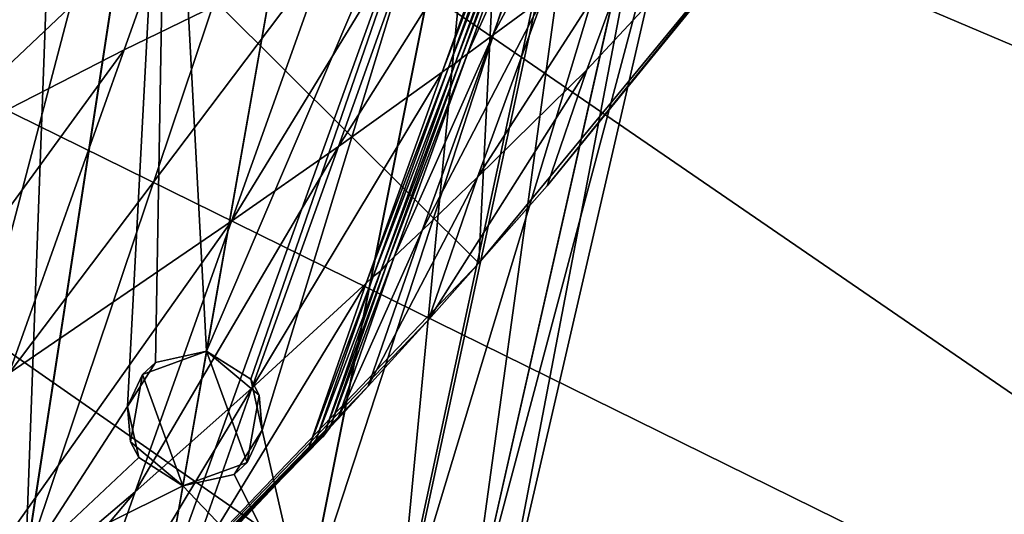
# Model space of a CAD drawing. Header units: metres. Extents: x -1004 to 0, y -808 to 0.
# Tile 83 of 96: x -192 to -135, y -130 to -101. Entities that reach past the tile are written whole.
import ezdxf

# ---------------------------------------------------------------- set-up
doc = ezdxf.new("R2010")
doc.units = ezdxf.units.M

msp = doc.modelspace()

# ---------------------------------------------------------------- linework, layer by layer
at = {"layer": 'top'}
for points in [[(-196.308548, -147.470947, 662.541565), (-191.884094, -88.40519, 664.088562), (-531.962463, -59.26767, 664.851257)], [(-134.881836, -77.855217, 628.364929), (-161.231415, -110.44146, 628.364929), (-158.913422, -103.668037, 613.607727)], [(-161.231415, -110.44146, 628.364929), (-134.881836, -77.855217, 628.364929), (-136.637939, -80.231186, 664.302673)], [(-155.793076, -95.157578, 598.077454), (-134.881836, -77.855217, 628.364929), (-158.913422, -103.668037, 613.607727)], [(-165.217422, -114.976593, 663.392639), (-136.637939, -80.231186, 664.302673), (-163.803314, -86.299629, 664.143738)], [(-161.231415, -110.44146, 628.364929), (-136.637939, -80.231186, 664.302673), (-165.217422, -114.976593, 663.392639)], [(-165.217422, -114.976593, 663.392639), (-163.803314, -86.299629, 664.143738), (-191.884094, -88.40519, 664.088562)], [(-196.308548, -147.470947, 662.541565), (-165.217422, -114.976593, 663.392639), (-191.884094, -88.40519, 664.088562)], [(-161.493332, -99.47467, 590.591187), (-164.411789, -101.63736, 586.862732), (-157.689697, -89.005981, 571.308167)], [(-164.411789, -101.63736, 586.862732), (-160.280548, -90.218239, 565.720398), (-157.689697, -89.005981, 571.308167)], [(-164.411789, -101.63736, 586.862732), (-165.889145, -102.719109, 585.002258), (-160.280548, -90.218239, 565.720398)], [(-165.889145, -102.719109, 585.002258), (-161.59668, -90.833069, 562.934448), (-160.280548, -90.218239, 565.720398)], [(-165.889145, -102.719109, 585.002258), (-166.260712, -102.989204, 584.537598), (-161.59668, -90.833069, 562.934448)], [(-166.260712, -102.989204, 584.537598), (-161.927963, -90.987595, 562.238831), (-161.59668, -90.833069, 562.934448)], [(-168.375259, -94.006638, 549.084045), (-162.924042, -91.452614, 560.153809), (-173.434784, -108.144989, 575.740234)], [(-162.924042, -91.452614, 560.153809), (-167.370544, -103.796814, 583.14447), (-173.434784, -108.144989, 575.740234)], [(-167.001007, -103.522781, 583.608643), (-167.370544, -103.796814, 583.14447), (-162.591537, -91.295715, 560.848511)], [(-167.370544, -103.796814, 583.14447), (-162.924042, -91.452614, 560.153809), (-162.591537, -91.295715, 560.848511)], [(-166.602554, -103.281204, 584.073059), (-167.001007, -103.522781, 583.608643), (-162.250595, -91.149338, 561.543457)], [(-167.001007, -103.522781, 583.608643), (-162.591537, -91.295715, 560.848511), (-162.250595, -91.149338, 561.543457)], [(-166.260712, -102.989204, 584.537598), (-166.602554, -103.281204, 584.073059), (-161.927963, -90.987595, 562.238831)], [(-166.602554, -103.281204, 584.073059), (-162.250595, -91.149338, 561.543457), (-161.927963, -90.987595, 562.238831)], [(-185.96843, -102.480339, 516.390503), (-198.668808, -109.011269, 495.046143), (-182.99617, -94.152084, 497.773163)], [(-182.99617, -94.152084, 497.773163), (-198.668808, -109.011269, 495.046143), (-195.228256, -99.482101, 472.828003)], [(-174.036682, -96.683548, 538.099487), (-185.96843, -102.480339, 516.390503), (-182.99617, -94.152084, 497.773163)], [(-174.036682, -96.683548, 538.099487), (-168.375259, -94.006638, 549.084045), (-179.677704, -112.522308, 568.381958)], [(-168.375259, -94.006638, 549.084045), (-173.434784, -108.144989, 575.740234), (-179.677704, -112.522308, 568.381958)], [(-158.913422, -103.668037, 613.607727), (-165.296967, -109.943359, 609.874268), (-155.793076, -95.157578, 598.077454)], [(-165.296967, -109.943359, 609.874268), (-161.493332, -99.47467, 590.591187), (-155.793076, -95.157578, 598.077454)], [(-179.677704, -112.522308, 568.381958), (-192.68779, -121.405426, 553.818359), (-174.036682, -96.683548, 538.099487)], [(-192.68779, -121.405426, 553.818359), (-185.96843, -102.480339, 516.390503), (-174.036682, -96.683548, 538.099487)], [(-165.296967, -109.943359, 609.874268), (-168.543045, -113.056473, 608.005005), (-161.493332, -99.47467, 590.591187)], [(-168.543045, -113.056473, 608.005005), (-164.411789, -101.63736, 586.862732), (-161.493332, -99.47467, 590.591187)], [(-168.543045, -113.056473, 608.005005), (-170.18161, -114.605156, 607.070068), (-164.411789, -101.63736, 586.862732)], [(-170.18161, -114.605156, 607.070068), (-165.889145, -102.719109, 585.002258), (-164.411789, -101.63736, 586.862732)], [(-192.68779, -121.405426, 553.818359), (-206.373169, -130.540009, 539.489563), (-185.96843, -102.480339, 516.390503)], [(-206.373169, -130.540009, 539.489563), (-198.668808, -109.011269, 495.046143), (-185.96843, -102.480339, 516.390503)], [(-170.593445, -114.990814, 606.836365), (-170.954514, -115.413071, 606.6026), (-166.260712, -102.989204, 584.537598)], [(-170.954514, -115.413071, 606.6026), (-166.602554, -103.281204, 584.073059), (-166.260712, -102.989204, 584.537598)], [(-170.18161, -114.605156, 607.070068), (-170.593445, -114.990814, 606.836365), (-165.889145, -102.719109, 585.002258)], [(-170.593445, -114.990814, 606.836365), (-166.260712, -102.989204, 584.537598), (-165.889145, -102.719109, 585.002258)], [(-171.410477, -115.749855, 606.368835), (-171.817032, -116.141022, 606.135071), (-167.001007, -103.522781, 583.608643)], [(-171.817032, -116.141022, 606.135071), (-167.370544, -103.796814, 583.14447), (-167.001007, -103.522781, 583.608643)], [(-170.954514, -115.413071, 606.6026), (-171.410477, -115.749855, 606.368835), (-166.602554, -103.281204, 584.073059)], [(-171.410477, -115.749855, 606.368835), (-167.001007, -103.522781, 583.608643), (-166.602554, -103.281204, 584.073059)], [(-173.434784, -108.144989, 575.740234), (-167.370544, -103.796814, 583.14447), (-178.494324, -122.28334, 602.396423)], [(-167.370544, -103.796814, 583.14447), (-171.817032, -116.141022, 606.135071), (-178.494324, -122.28334, 602.396423)], [(-161.231415, -110.44146, 628.364929), (-168.177597, -118.287453, 628.364929), (-158.913422, -103.668037, 613.607727)], [(-158.913422, -103.668037, 613.607727), (-168.177597, -118.287453, 628.364929), (-165.296967, -109.943359, 609.874268)], [(-179.677704, -112.522308, 568.381958), (-173.434784, -108.144989, 575.740234), (-185.31871, -128.361069, 598.66449)], [(-173.434784, -108.144989, 575.740234), (-178.494324, -122.28334, 602.396423), (-185.31871, -128.361069, 598.66449)], [(-168.177597, -118.287453, 628.364929), (-171.700653, -122.165718, 628.364929), (-165.296967, -109.943359, 609.874268)], [(-165.296967, -109.943359, 609.874268), (-171.700653, -122.165718, 628.364929), (-168.543045, -113.056473, 608.005005)], [(-168.177597, -118.287453, 628.364929), (-161.231415, -110.44146, 628.364929), (-165.217422, -114.976593, 663.392639)], [(-185.31871, -128.361069, 598.66449), (-199.40715, -140.330505, 591.246216), (-179.677704, -112.522308, 568.381958)], [(-199.40715, -140.330505, 591.246216), (-192.68779, -121.405426, 553.818359), (-179.677704, -112.522308, 568.381958)], [(-171.700653, -122.165718, 628.364929), (-173.476837, -124.0914, 628.364929), (-168.543045, -113.056473, 608.005005)], [(-168.543045, -113.056473, 608.005005), (-173.476837, -124.0914, 628.364929), (-170.18161, -114.605156, 607.070068)], [(-168.177597, -118.287453, 628.364929), (-165.217422, -114.976593, 663.392639), (-196.308548, -147.470947, 662.541565)], [(-173.923096, -124.570587, 628.364929), (-174.309036, -125.092979, 628.364929), (-170.593445, -114.990814, 606.836365)], [(-170.593445, -114.990814, 606.836365), (-174.309036, -125.092979, 628.364929), (-170.954514, -115.413071, 606.6026)], [(-173.476837, -124.0914, 628.364929), (-173.923096, -124.570587, 628.364929), (-170.18161, -114.605156, 607.070068)], [(-170.18161, -114.605156, 607.070068), (-173.923096, -124.570587, 628.364929), (-170.593445, -114.990814, 606.836365)], [(-174.309036, -125.092979, 628.364929), (-174.807281, -125.513878, 628.364929), (-170.954514, -115.413071, 606.6026)], [(-170.954514, -115.413071, 606.6026), (-174.807281, -125.513878, 628.364929), (-171.410477, -115.749855, 606.368835)], [(-175.246811, -125.999062, 628.364929), (-182.461594, -133.598785, 628.364929), (-171.817032, -116.141022, 606.135071)], [(-171.817032, -116.141022, 606.135071), (-182.461594, -133.598785, 628.364929), (-178.494324, -122.28334, 602.396423)], [(-174.807281, -125.513878, 628.364929), (-175.246811, -125.999062, 628.364929), (-171.410477, -115.749855, 606.368835)], [(-171.410477, -115.749855, 606.368835), (-175.246811, -125.999062, 628.364929), (-171.817032, -116.141022, 606.135071)], [(-171.700653, -122.165718, 628.364929), (-168.177597, -118.287453, 628.364929), (-196.308548, -147.470947, 662.541565)], [(-196.308548, -147.470947, 662.541565), (-173.476837, -124.0914, 628.364929), (-171.700653, -122.165718, 628.364929)], [(-182.461594, -133.598785, 628.364929), (-189.808014, -141.07135, 628.364929), (-178.494324, -122.28334, 602.396423)], [(-178.494324, -122.28334, 602.396423), (-189.808014, -141.07135, 628.364929), (-185.31871, -128.361069, 598.66449)], [(-173.923096, -124.570587, 628.364929), (-173.476837, -124.0914, 628.364929), (-196.308548, -147.470947, 662.541565)], [(-174.309036, -125.092979, 628.364929), (-173.923096, -124.570587, 628.364929), (-196.308548, -147.470947, 662.541565)], [(-196.308548, -147.470947, 662.541565), (-174.807281, -125.513878, 628.364929), (-174.309036, -125.092979, 628.364929)], [(-175.246811, -125.999062, 628.364929), (-174.807281, -125.513878, 628.364929), (-196.308548, -147.470947, 662.541565)], [(-182.461594, -133.598785, 628.364929), (-175.246811, -125.999062, 628.364929), (-196.308548, -147.470947, 662.541565)], [(-189.808014, -141.07135, 628.364929), (-202.37941, -148.658752, 609.863525), (-185.31871, -128.361069, 598.66449)], [(-185.31871, -128.361069, 598.66449), (-202.37941, -148.658752, 609.863525), (-199.40715, -140.330505, 591.246216)]]:
    msp.add_3dface(points, dxfattribs=at)
at = {"layer": 'top0123413'}
for points in [[(-10, -10, 90), (-502.018646, -625.846375, 90), (-994.037292, -10, 90)], [(-494.003571, -626.560364, 90), (-502.018646, -625.846375, 90), (-10, -10, 90)], [(-485.779327, -628.854126, 90), (-494.003571, -626.560364, 90), (-10, -10, 90)], [(-477.800262, -632.855408, 90), (-485.779327, -628.854126, 90), (-10, -10, 90)], [(-10, -10, 90), (-470.61264, -638.481506, 90), (-477.800262, -632.855408, 90)], [(-217.024689, -763.271118, 90), (-470.61264, -638.481506, 90), (-10, -10, 90)], [(-10.00001, -794.032166, 90), (-217.024689, -763.271118, 90), (-10, -10, 90)], [(-163.001053, -65.533676, 118.879166), (-211.891357, -69.16288, 118.815819), (-73.104225, -128.088638, 117.787262)], [(-76.096962, -93.96331, 118.382927), (-163.001053, -65.533676, 118.879166), (-73.104225, -128.088638, 117.787262)], [(-211.891357, -69.16288, 118.815819), (-261.255157, -72.276657, 118.761467), (-70.201569, -166.471344, 117.117294)], [(-73.104225, -128.088638, 117.787262), (-211.891357, -69.16288, 118.815819), (-70.201569, -166.471344, 117.117294)], [(-261.255157, -72.276657, 118.761467), (-310.910522, -74.838074, 118.716759), (-67.634972, -207.468338, 116.401688)], [(-70.201569, -166.471344, 117.117294), (-261.255157, -72.276657, 118.761467), (-67.634972, -207.468338, 116.401688)], [(-310.910522, -74.838074, 118.716759), (-357.917725, -76.72718, 118.683784), (-65.746979, -245.352539, 115.740417)], [(-67.634972, -207.468338, 116.401688), (-310.910522, -74.838074, 118.716759), (-65.746979, -245.352539, 115.740417)], [(-65.746979, -245.352539, 115.740417), (-357.917725, -76.72718, 118.683784), (-406.245697, -78.120522, 118.659462)], [(-406.245697, -78.120522, 118.659462), (-490.16217, -606.131226, 109.443001), (-63.32338, -322.340668, 114.396584)], [(-63.32338, -322.340668, 114.396584), (-64.29863, -283.87738, 115.067963), (-406.245697, -78.120522, 118.659462)], [(-64.29863, -283.87738, 115.067963), (-65.746979, -245.352539, 115.740417), (-406.245697, -78.120522, 118.659462)]]:
    msp.add_3dface(points, dxfattribs=at)
at = {"layer": 'top0123422'}
for points in [[(-201.296707, -130.89328, 1274.67981), (-194.31839, -76.271721, 1273.46167), (-189.885895, -77.053291, 1266.9823)], [(-197.263046, -131.604523, 1297.077515), (-189.692688, -77.087357, 1299.142334), (-194.308594, -76.273445, 1292.48938)], [(-197.418228, -131.577164, 1269.008789), (-201.296707, -130.89328, 1274.67981), (-189.885895, -77.053291, 1266.9823)], [(-197.418228, -131.577164, 1269.008789), (-189.885895, -77.053291, 1266.9823), (-183.405869, -78.195892, 1262.375)], [(-197.263046, -131.604523, 1297.077515), (-191.737579, -132.578812, 1300.951172), (-189.692688, -77.087357, 1299.142334)], [(-191.737579, -132.578812, 1300.951172), (-183.384598, -78.199638, 1303.564453), (-189.692688, -77.087357, 1299.142334)], [(-191.756256, -132.575516, 1264.987061), (-197.418228, -131.577164, 1269.008789), (-183.405869, -78.195892, 1262.375)], [(-191.756256, -132.575516, 1264.987061), (-183.405869, -78.195892, 1262.375), (-174.036575, -79.847946, 1260.283325)], [(-191.737579, -132.578812, 1300.951172), (-185.768188, -123.356873, 1302.896851), (-183.384598, -78.199638, 1303.564453)], [(-185.768188, -123.356873, 1302.896851), (-184.12355, -120.787979, 1303.245728), (-183.384598, -78.199638, 1303.564453)], [(-183.384598, -78.199638, 1303.564453), (-184.12355, -120.787979, 1303.245728), (-181.138901, -120.127258, 1303.502441)], [(-181.138901, -120.127258, 1303.502441), (-174.036575, -79.847946, 1305.64624), (-183.384598, -78.199638, 1303.564453)], [(-183.58783, -134.015839, 1263.165894), (-191.756256, -132.575516, 1264.987061), (-174.036575, -79.847946, 1260.283325)], [(-174.036575, -79.847946, 1260.283325), (-164.667282, -81.500008, 1262.375), (-183.58783, -134.015839, 1263.165894)], [(-174.036575, -79.847946, 1305.64624), (-181.138901, -120.127258, 1303.502441), (-164.688538, -81.496262, 1303.564453)], [(-164.667282, -81.500008, 1262.375), (-175.419403, -135.456146, 1264.987061), (-183.58783, -134.015839, 1263.165894)], [(-181.138901, -120.127258, 1303.502441), (-178.560196, -121.768906, 1303.245605), (-164.688538, -81.496262, 1303.564453)], [(-164.688538, -81.496262, 1303.564453), (-178.560196, -121.768906, 1303.245605), (-177.893723, -124.745308, 1302.897095)], [(-164.688538, -81.496262, 1303.564453), (-177.893723, -124.745308, 1302.897095), (-175.43808, -135.452866, 1300.951172)], [(-164.688538, -81.496262, 1303.564453), (-175.43808, -135.452866, 1300.951172), (-169.912613, -136.427139, 1297.077515)], [(-164.667282, -81.500008, 1262.375), (-158.187256, -82.642609, 1266.9823), (-175.419403, -135.456146, 1264.987061)], [(-158.380447, -82.608543, 1299.142334), (-164.688538, -81.496262, 1303.564453), (-169.912613, -136.427139, 1297.077515)], [(-158.187256, -82.642609, 1266.9823), (-169.757431, -136.454514, 1269.008789), (-175.419403, -135.456146, 1264.987061)], [(-158.380447, -82.608543, 1299.142334), (-169.912613, -136.427139, 1297.077515), (-165.887543, -137.136871, 1291.268677)], [(-158.187256, -82.642609, 1266.9823), (-153.754745, -83.424179, 1273.46167), (-169.757431, -136.454514, 1269.008789)], [(-153.764542, -83.422455, 1292.48938), (-158.380447, -82.608543, 1299.142334), (-165.887543, -137.136871, 1291.268677)], [(-153.754745, -83.424179, 1273.46167), (-165.878952, -137.138397, 1274.67981), (-169.757431, -136.454514, 1269.008789)], [(-153.764542, -83.422455, 1292.48938), (-165.887543, -137.136871, 1291.268677), (-164.089752, -137.453873, 1282.971924)], [(-153.754745, -83.424179, 1273.46167), (-151.699677, -83.786545, 1282.973022), (-165.878952, -137.138397, 1274.67981)], [(-151.699677, -83.786545, 1282.973022), (-153.764542, -83.422455, 1292.48938), (-164.089752, -137.453873, 1282.971924)], [(-151.699677, -83.786545, 1282.973022), (-164.089752, -137.453873, 1282.971924), (-165.878952, -137.138397, 1274.67981)], [(-184.895966, -121.494713, 1318.223511), (-181.138901, -120.127251, 1318.223511), (-184.12355, -120.787979, 1303.245728)], [(-181.138901, -120.127251, 1318.223511), (-184.895966, -121.494713, 1318.223511), (-182.527451, -128.002151, 1318.223511)], [(-184.12355, -120.787979, 1303.245728), (-181.138901, -120.127251, 1318.223511), (-181.138901, -120.127258, 1303.502441)], [(-178.770386, -126.634689, 1318.223511), (-181.138901, -120.127251, 1318.223511), (-182.527451, -128.002151, 1318.223511)], [(-178.560196, -121.768906, 1303.245605), (-181.138901, -120.127251, 1318.223511), (-178.076111, -122.697243, 1318.223511)], [(-178.560196, -121.768906, 1303.245605), (-181.138901, -120.127258, 1303.502441), (-181.138901, -120.127251, 1318.223511)], [(-178.770386, -126.634689, 1318.223511), (-178.076111, -122.697243, 1318.223511), (-181.138901, -120.127251, 1318.223511)], [(-185.768188, -123.356873, 1302.896851), (-184.895966, -121.494713, 1318.223511), (-184.12355, -120.787979, 1303.245728)], [(-185.59024, -125.432159, 1318.223511), (-184.895966, -121.494713, 1318.223511), (-185.768188, -123.356873, 1302.896851)], [(-182.527451, -128.002151, 1318.223511), (-184.895966, -121.494713, 1318.223511), (-185.59024, -125.432159, 1318.223511)], [(-177.893723, -124.745308, 1302.897095), (-178.560196, -121.768906, 1303.245605), (-178.076111, -122.697243, 1318.223511)], [(-177.893723, -124.745308, 1302.897095), (-178.076111, -122.697243, 1318.223511), (-178.770386, -126.634689, 1318.223511)], [(-191.737579, -132.578812, 1300.951172), (-185.111816, -126.352798, 1302.945557), (-185.768188, -123.356873, 1302.896851)], [(-185.111816, -126.352798, 1302.945557), (-185.59024, -125.432159, 1318.223511), (-185.768188, -123.356873, 1302.896851)], [(-177.893723, -124.745308, 1302.897095), (-179.534836, -127.336174, 1302.945557), (-175.43808, -135.452866, 1300.951172)], [(-179.534836, -127.336174, 1302.945557), (-177.893723, -124.745308, 1302.897095), (-178.770386, -126.634689, 1318.223511)], [(-182.527451, -128.002151, 1318.223511), (-185.59024, -125.432159, 1318.223511), (-185.111816, -126.352798, 1302.945557)], [(-182.527451, -128.002151, 1303.083618), (-185.111816, -126.352798, 1302.945557), (-191.737579, -132.578812, 1300.951172)], [(-182.527451, -128.002151, 1303.083618), (-182.527451, -128.002151, 1318.223511), (-185.111816, -126.352798, 1302.945557)], [(-179.534836, -127.336174, 1302.945557), (-178.770386, -126.634689, 1318.223511), (-182.527451, -128.002151, 1318.223511)], [(-175.43808, -135.452866, 1300.951172), (-179.534836, -127.336174, 1302.945557), (-182.527451, -128.002151, 1303.083618)], [(-182.527451, -128.002151, 1303.083618), (-179.534836, -127.336174, 1302.945557), (-182.527451, -128.002151, 1318.223511)], [(-183.58783, -134.015839, 1302.763672), (-182.527451, -128.002151, 1303.083618), (-191.737579, -132.578812, 1300.951172)], [(-182.527451, -128.002151, 1303.083618), (-183.58783, -134.015839, 1302.763672), (-175.43808, -135.452866, 1300.951172)]]:
    msp.add_3dface(points, dxfattribs=at)

doc.saveas('drawing.dxf')
